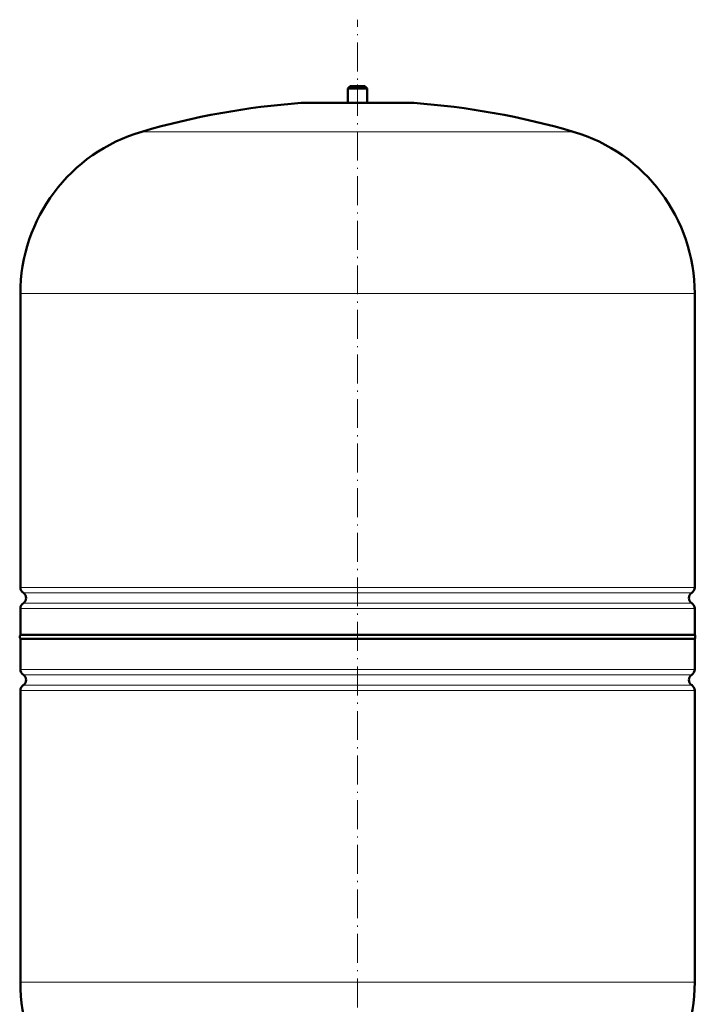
# Model space of a CAD drawing. Extents: x -1351 to 1763, y -1300 to 612.
# Tile 16 of 80: x -845 to -565, y 63 to 472. Entities that reach past the tile are written whole.
import ezdxf

# ---------------------------------------------------------------- set-up
doc = ezdxf.new("R2010")
doc.units = 0
doc.linetypes.add('DASHDOT', pattern=[18.5, 12, -3, 0.5, -3])

msp = doc.modelspace()

# ---------------------------------------------------------------- linework, layer by layer
at = {"color": 7, "linetype": 'DASHDOT', "lineweight": 18}
msp.add_line((-705.13, -86.2), (-705.13, 471.77), dxfattribs=at)
at = {"color": 7, "lineweight": 50}
for p, q in [((-708.13, 444.23), (-709.13, 443.23)), ((-709.13, 443.23), (-705.13, 443.23)), ((-709.13, 443.23), (-709.13, 437.23)), ((-708.13, 444.23), (-705.13, 444.23)), ((-705.13, 444.23), (-702.13, 444.23)), ((-705.13, 443.23), (-701.13, 443.23)), ((-702.13, 444.23), (-701.13, 443.23)), ((-701.13, 443.23), (-701.13, 437.23)), ((-728.13, 437.23), (-682.13, 437.23)), ((-845.13, 236.11), (-845.13, 358.07)), ((-565.13, 236.11), (-565.13, 358.07)), ((-845.13, 216.42), (-845.13, 227.35)), ((-565.13, 216.42), (-565.13, 227.35)), ((-845.13, 216.42), (-705.13, 216.42)), ((-565.13, 214.73), (-845.13, 214.73)), ((-845.13, 202.11), (-845.13, 214.73)), ((-705.13, 216.42), (-565.13, 216.42)), ((-565.13, 214.73), (-565.13, 202.11)), ((-845.13, 72.23), (-845.13, 193.35)), ((-565.13, 193.35), (-565.13, 72.23))]:
    msp.add_line(p, q, dxfattribs=at)
at = {"color": 7, "linetype": 'DASHDOT', "lineweight": 18, "ltscale": 0.210416}
msp.add_line((-705.13, 444.93), (-705.13, 436.51), dxfattribs=at)
at = {"color": 7, "lineweight": 18}
for p, q in [((-705.13, 437.21), (-728.5, 437.21)), ((-681.77, 437.21), (-705.13, 437.21)), ((-705.13, 425.27), (-794.73, 425.27)), ((-615.53, 425.27), (-705.13, 425.27)), ((-705.13, 358.07), (-845.13, 358.07)), ((-565.13, 358.07), (-705.13, 358.07)), ((-845.13, 236.11), (-705.13, 236.11)), ((-705.13, 233.83), (-843.89, 233.83)), ((-705.13, 236.11), (-565.13, 236.11)), ((-566.38, 233.83), (-705.13, 233.83)), ((-843.89, 229.62), (-705.13, 229.62)), ((-705.13, 229.62), (-566.38, 229.62)), ((-705.13, 227.35), (-845.13, 227.35)), ((-565.13, 227.35), (-705.13, 227.35)), ((-845.13, 202.11), (-565.13, 202.11)), ((-843.89, 199.83), (-566.38, 199.83)), ((-565.13, 193.35), (-845.13, 193.35)), ((-843.89, 195.62), (-566.38, 195.62)), ((-845.13, 72.23), (-565.13, 72.23))]:
    msp.add_line(p, q, dxfattribs=at)
at = {"color": 7, "lineweight": 50}
for centre, radius, start, end in [((-705.13, 118.07), 320, 94.1872, 106.2602), ((-728.13, 432.23), 5, 89.998, 94.1872), ((-682.13, 432.23), 5, 85.8128, 90.002), ((-705.13, 118.07), 320, 73.7398, 85.8128), ((-775.13, 358.07), 70, 106.2602, 180), ((-635.13, 358.07), 70, 0, 73.7398), ((-842.43, 236.11), 2.7, 180, 237.421), ((-845.23, 231.73), 2.5, 302.579, 57.421), ((-565.03, 231.73), 2.5, 122.579, 237.421), ((-567.83, 236.11), 2.7, 302.579, 360), ((-842.43, 227.35), 2.7, 122.579, 180), ((-567.83, 227.35), 2.7, 0, 57.421), ((-843.93, 215.58), 1.47, 144.7356, 215.2644), ((-566.33, 215.58), 1.47, 324.7356, 35.2644), ((-842.43, 202.11), 2.7, 180, 237.421), ((-567.83, 202.11), 2.7, 302.579, 360), ((-845.23, 197.73), 2.5, 302.579, 57.421), ((-565.03, 197.73), 2.5, 122.579, 237.421), ((-842.43, 193.35), 2.7, 122.579, 180), ((-567.83, 193.35), 2.7, 0, 57.421), ((-775.13, 72.23), 70, 180, 253.7398), ((-635.13, 72.23), 70, 286.2602, 360)]:
    msp.add_arc(centre, radius, start, end, dxfattribs=at)

doc.saveas('drawing.dxf')
